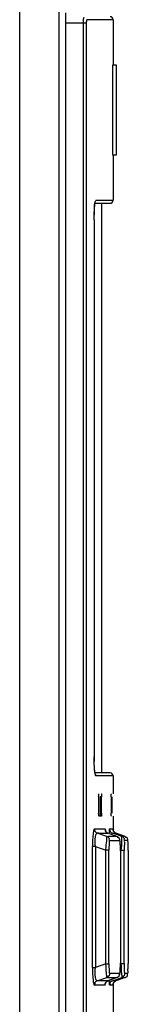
# Model space of a CAD drawing. Header units: inches. Extents: x 0 to 117, y 0 to 83.
# Tile 24 of 70: x 58.103 to 58.387, y 47.745 to 50.331. Entities that reach past the tile are written whole.
import ezdxf

# ---------------------------------------------------------------- set-up
doc = ezdxf.new("R2010")
doc.units = ezdxf.units.IN
doc.header["$LTSCALE"] = 6.431102
doc.header["$MEASUREMENT"] = 0
doc.layers.get('0').update_dxf_attribs({"linetype": 'CONTINUOUS'})

msp = doc.modelspace()

# ---------------------------------------------------------------- linework, layer by layer
at = {"color": 7, "linetype": 'CONTINUOUS'}
for p, q in [((58.1027, 28.1328), (58.1027, 52.5887)), ((58.206, 28.1247), (58.206, 52.5887)), ((58.2224, 50.3492), (58.2224, 45.2696)), ((58.3474, 50.331), (58.2786, 50.331)), ((58.3474, 50.331), (58.3474, 50.2119)), ((58.2224, 50.3231), (58.2777, 50.3231)), ((58.2699, 45.3113), (58.2699, 50.3231)), ((58.2777, 45.3113), (58.2777, 50.3231)), ((58.3456, 50.2119), (58.3456, 49.9757)), ((58.3556, 50.2119), (58.3456, 50.2119)), ((58.3556, 49.9757), (58.3556, 50.2119)), ((58.3456, 49.9757), (58.3556, 49.9757)), ((58.3474, 49.9757), (58.3474, 49.8566)), ((58.3004, 49.8487), (58.3389, 49.8487)), ((58.3022, 49.8566), (58.3468, 49.8566)), ((58.3178, 48.3527), (58.3178, 49.8487)), ((58.2974, 49.8054), (58.2974, 48.3949)), ((58.2974, 49.8054), (58.2974, 49.8054)), ((58.2974, 48.396), (58.2974, 48.396)), ((58.3395, 48.3527), (58.3006, 48.3527)), ((58.3474, 48.3448), (58.3022, 48.3448)), ((58.3474, 48.3448), (58.3474, 48.2976)), ((58.3093, 48.2897), (58.3093, 48.2464)), ((58.3131, 48.2897), (58.3131, 48.2464)), ((58.317, 48.2897), (58.3131, 48.2897)), ((58.3158, 48.2976), (58.3165, 48.2976)), ((58.317, 48.2464), (58.317, 48.2897)), ((58.3422, 48.2897), (58.3422, 48.2464)), ((58.3448, 48.2464), (58.3448, 48.2897)), ((58.3165, 48.2385), (58.3107, 48.2385)), ((58.3131, 48.2464), (58.317, 48.2464)), ((58.3474, 48.2385), (58.3474, 48.2011)), ((58.298, 48.2054), (58.3258, 48.2054)), ((58.3305, 48.1856), (58.3057, 48.1943)), ((58.3095, 48.1943), (58.3057, 48.1943)), ((58.3095, 48.1943), (58.3313, 48.1943)), ((58.3313, 48.1943), (58.3336, 48.1943)), ((58.3336, 48.1943), (58.3335, 48.1943)), ((58.3571, 48.1856), (58.3336, 48.1943)), ((58.3569, 48.1856), (58.3337, 48.1856)), ((58.3376, 48.2054), (58.3463, 48.2054)), ((58.3585, 48.1896), (58.3454, 48.1943)), ((58.3538, 48.1943), (58.3535, 48.1943)), ((58.3546, 48.1943), (58.3538, 48.1943)), ((58.3783, 48.1857), (58.3546, 48.1943)), ((58.3546, 48.1943), (58.3546, 48.1943)), ((58.3546, 48.1943), (58.3596, 48.1925)), ((58.3569, 48.1856), (58.357, 48.1856)), ((58.357, 48.1856), (58.357, 48.1856)), ((58.3696, 48.1856), (58.3585, 48.1896)), ((58.3596, 48.1925), (58.3783, 48.1857)), ((58.3783, 48.1857), (58.3711, 48.1857)), ((58.3783, 48.1857), (58.3783, 48.1857)), ((58.2933, 47.8416), (58.2933, 48.159)), ((58.301, 48.159), (58.2933, 48.159)), ((58.301, 48.159), (58.301, 47.8416)), ((58.301, 48.159), (58.3281, 48.1495)), ((58.3647, 48.1745), (58.3383, 48.1745)), ((58.3861, 48.1746), (58.3773, 48.1746)), ((58.3281, 47.8511), (58.3281, 48.1495)), ((58.3358, 48.1495), (58.3281, 48.1495)), ((58.3358, 47.8511), (58.3358, 48.1495)), ((58.3663, 48.1504), (58.3663, 47.8526)), ((58.3663, 48.1481), (58.3663, 48.1481)), ((58.3762, 48.1491), (58.3685, 48.1491)), ((58.3762, 47.8516), (58.3762, 48.1491)), ((58.3863, 48.1486), (58.3863, 47.8521)), ((58.3281, 47.8511), (58.301, 47.8416)), ((58.3281, 47.8511), (58.3358, 47.8511)), ((58.3663, 47.8526), (58.3663, 47.8526)), ((58.3685, 47.8516), (58.3762, 47.8516)), ((58.369, 47.8453), (58.3685, 47.8516)), ((58.3863, 47.8474), (58.3863, 47.8521)), ((58.2933, 47.8416), (58.301, 47.8416)), ((58.3383, 47.8261), (58.3647, 47.8261)), ((58.3773, 47.8261), (58.3856, 47.8261)), ((58.3863, 47.8431), (58.3863, 47.8474)), ((58.3057, 47.8063), (58.3305, 47.815)), ((58.3135, 47.8063), (58.3057, 47.8063)), ((58.3161, 47.8063), (58.3135, 47.8063)), ((58.3276, 47.8063), (58.3161, 47.8063)), ((58.3336, 47.8063), (58.3276, 47.8063)), ((58.3305, 47.815), (58.3545, 47.815)), ((58.3335, 47.8063), (58.3336, 47.8063)), ((58.3571, 47.815), (58.3336, 47.8063)), ((58.3417, 47.8093), (58.3336, 47.8063)), ((58.3569, 47.815), (58.3417, 47.8093)), ((58.3454, 47.8063), (58.3585, 47.811)), ((58.3468, 47.7952), (58.3469, 47.7963)), ((58.3474, 47.7987), (58.3474, 47.6007)), ((58.3536, 47.8063), (58.3544, 47.8063)), ((58.3544, 47.8063), (58.3546, 47.8063)), ((58.3545, 47.815), (58.3569, 47.815)), ((58.3783, 47.815), (58.3546, 47.8063)), ((58.3595, 47.8081), (58.3546, 47.8063)), ((58.3546, 47.8063), (58.3546, 47.8063)), ((58.357, 47.815), (58.3569, 47.815)), ((58.357, 47.815), (58.357, 47.815)), ((58.3585, 47.811), (58.3696, 47.815)), ((58.3783, 47.815), (58.3595, 47.8081)), ((58.3696, 47.815), (58.3779, 47.815)), ((58.3783, 47.815), (58.3783, 47.815)), ((58.3258, 47.7952), (58.298, 47.7952)), ((58.3468, 47.7952), (58.3376, 47.7952))]:
    msp.add_line(p, q, dxfattribs=at)
for points in [[(58.2974, 49.8054), (58.2975, 49.8088), (58.2975, 49.8124), (58.2976, 49.8159), (58.2976, 49.8193), (58.2977, 49.8226), (58.2979, 49.8257), (58.298, 49.8288), (58.2981, 49.8317), (58.2983, 49.8344), (58.2985, 49.837), (58.2987, 49.8394), (58.2989, 49.8416), (58.2991, 49.8436), (58.2993, 49.8455), (58.2996, 49.8471), (58.2998, 49.8486), (58.3, 49.8498), (58.3002, 49.8508), (58.3004, 49.8515)], [(58.2977, 48.3807), (58.2976, 48.3841), (58.2975, 48.3876), (58.2975, 48.3912), (58.2974, 48.3949)], [(58.2979, 48.3743), (58.2978, 48.3774), (58.2977, 48.3807)], [(58.3006, 48.3491), (58.3006, 48.3491), (58.3005, 48.3493), (58.3003, 48.35), (58.3001, 48.3509), (58.2999, 48.352), (58.2997, 48.3534), (58.2995, 48.3549), (58.2992, 48.3567), (58.299, 48.3587), (58.2988, 48.3608), (58.2986, 48.3632), (58.2984, 48.3657), (58.2982, 48.3684), (58.2981, 48.3712), (58.2979, 48.3743)], [(58.298, 48.2054), (58.298, 48.2048), (58.2981, 48.2041), (58.2981, 48.2035), (58.2983, 48.2029), (58.2984, 48.2022), (58.2986, 48.2016), (58.2988, 48.201), (58.2991, 48.2004), (58.2994, 48.1998)], [(58.2994, 48.1998), (58.2999, 48.199), (58.3004, 48.1982), (58.301, 48.1975), (58.3017, 48.1968), (58.3024, 48.1962), (58.3032, 48.1956), (58.304, 48.1951), (58.3048, 48.1947), (58.3057, 48.1943)], [(58.3272, 48.2002), (58.327, 48.2009), (58.3269, 48.2011)], [(58.3335, 48.1943), (58.3316, 48.1953), (58.3299, 48.1966), (58.3286, 48.1979), (58.3277, 48.1992), (58.3272, 48.2002)], [(58.3376, 48.2054), (58.3376, 48.2045), (58.3377, 48.2036), (58.3379, 48.2027), (58.3382, 48.2018), (58.3385, 48.2009), (58.3389, 48.2001), (58.3393, 48.1993), (58.3398, 48.1985), (58.3404, 48.1978)], [(58.3404, 48.1978), (58.3409, 48.1973), (58.3414, 48.1968), (58.3419, 48.1963), (58.3424, 48.1959), (58.3429, 48.1955), (58.3435, 48.1952), (58.3441, 48.1949), (58.3447, 48.1946), (58.3454, 48.1943)], [(58.3469, 48.2042), (58.3469, 48.2042), (58.3469, 48.2041)], [(58.3489, 48.1988), (58.3481, 48.2), (58.3476, 48.2013), (58.3472, 48.2023), (58.3471, 48.2031), (58.347, 48.2037), (58.3469, 48.204)], [(58.3546, 48.1943), (58.3539, 48.1946), (58.3523, 48.1955), (58.3509, 48.1965), (58.3498, 48.1976), (58.3489, 48.1988)], [(58.3663, 48.1504), (58.3663, 48.1534), (58.3662, 48.1563), (58.3662, 48.1591), (58.3661, 48.1617), (58.366, 48.1641), (58.3659, 48.1664), (58.3658, 48.1684), (58.3656, 48.1702), (58.3655, 48.1719), (58.3653, 48.1733), (58.3651, 48.1747), (58.3649, 48.176), (58.3646, 48.1773), (58.3641, 48.1787), (58.3633, 48.1802), (58.3622, 48.1819), (58.3606, 48.1835), (58.3586, 48.1849), (58.357, 48.1856)], [(58.3662, 47.842), (58.3662, 47.8452), (58.3663, 47.8486), (58.3663, 47.8522)], [(58.3627, 47.8194), (58.3638, 47.8213), (58.3645, 47.8231), (58.3649, 47.8246), (58.3651, 47.826), (58.3654, 47.8276), (58.3655, 47.8294), (58.3657, 47.8314), (58.3659, 47.8336), (58.366, 47.8362), (58.3661, 47.839), (58.3662, 47.842)], [(58.3258, 47.7952), (58.3258, 47.796), (58.3259, 47.7967), (58.326, 47.7975), (58.3262, 47.7983), (58.3264, 47.799), (58.3267, 47.7997), (58.327, 47.8005), (58.3274, 47.8011), (58.3278, 47.8018)], [(58.3272, 47.8013), (58.3271, 47.8005), (58.327, 47.7999), (58.3269, 47.7995), (58.3269, 47.7995), (58.327, 47.7999), (58.3274, 47.8009), (58.3282, 47.8022)], [(58.3278, 47.8018), (58.3283, 47.8025), (58.3288, 47.8031), (58.3294, 47.8037), (58.33, 47.8042), (58.3307, 47.8047), (58.3313, 47.8052), (58.3321, 47.8056), (58.3328, 47.806), (58.3336, 47.8063)], [(58.3294, 47.8036), (58.3313, 47.8051), (58.3335, 47.8063)], [(58.3469, 47.7965), (58.3469, 47.7965), (58.3469, 47.7964), (58.3469, 47.7966), (58.347, 47.7969), (58.347, 47.7974), (58.3472, 47.7982), (58.3475, 47.7991), (58.348, 47.8003), (58.3486, 47.8015), (58.3494, 47.8026), (58.3505, 47.8037), (58.3512, 47.8043)], [(58.3511, 47.8043), (58.3515, 47.8046), (58.3518, 47.8049), (58.3522, 47.8051), (58.3526, 47.8053), (58.353, 47.8056), (58.3534, 47.8058), (58.3538, 47.806), (58.3542, 47.8061)], [(58.357, 47.815), (58.3589, 47.8159), (58.3611, 47.8175), (58.3627, 47.8194)]]:
    msp.add_lwpolyline(points, dxfattribs=at)
for centre, radius, start, end in [((58.3395, 50.331), 0.00787, 0, 90), ((58.3395, 49.8566), 0.00787, 270.0001, 360), ((58.8691, 48.3966), 0.5717, 180.064, 180.7474), ((58.8294, 48.3961), 0.5319, 180.744, 181.4447), ((58.2943, 48.3448), 0.0079, 359.9696, 39.5373), ((58.3395, 48.3448), 0.00787, 0, 89.9999), ((58.9345, 48.1495), 0.5582, 179.1534, 179.5829), ((58.9955, 48.149), 0.6192, 179.5793, 179.9984), ((57.8692, 47.8529), 0.497, 359.411, 359.9616), ((57.9374, 47.8522), 0.4289, 358.8284, 359.4155), ((57.2687, 47.7599), 1.1036, 4.1252, 4.4394)]:
    msp.add_arc(centre, radius, start, end, dxfattribs=at)
for points, knots in [([(58.2699, 50.3231), (58.2699, 50.325), (58.27, 50.3295), (58.2697, 50.3329), (58.2704, 50.3376), (58.2705, 50.3355), (58.2706, 50.3348)], [0, 0, 0, 0, 0.355993, 0.810344, 0.875006, 1, 1, 1, 1]), ([(58.2777, 50.3231), (58.2777, 50.3249), (58.2783, 50.3267), (58.2777, 50.331), (58.2786, 50.331)], [0, 0, 0, 0, 0.671766, 1, 1, 1, 1]), ([(58.2974, 49.8054), (58.2974, 49.8167), (58.2991, 49.8329), (58.2984, 49.8513), (58.3016, 49.8561)], [0, 0, 0, 0, 0.662187, 1, 1, 1, 1]), ([(58.3022, 48.3448), (58.3012, 48.3449), (58.3003, 48.3498), (58.2982, 48.3608), (58.2978, 48.3735), (58.2976, 48.3827)], [0, 0, 0, 0, 0.080849, 0.286908, 1, 1, 1, 1]), ([(58.3093, 48.2897), (58.3093, 48.2915), (58.31, 48.2932), (58.3091, 48.2976), (58.3099, 48.2976)], [0, 0, 0, 0, 0.673997, 1, 1, 1, 1]), ([(58.3165, 48.2976), (58.3173, 48.2976), (58.3163, 48.2932), (58.317, 48.2915), (58.317, 48.2897)], [0, 0, 0, 0, 0.325495, 1, 1, 1, 1]), ([(58.3422, 48.2897), (58.3422, 48.2915), (58.343, 48.2932), (58.3416, 48.2976), (58.3425, 48.2976)], [0, 0, 0, 0, 0.676405, 1, 1, 1, 1]), ([(58.3099, 48.2385), (58.3091, 48.2385), (58.31, 48.2428), (58.3093, 48.2446), (58.3093, 48.2464)], [0, 0, 0, 0, 0.326003, 1, 1, 1, 1]), ([(58.3131, 48.2464), (58.3131, 48.2446), (58.3124, 48.2428), (58.3134, 48.2385), (58.3125, 48.2385)], [0, 0, 0, 0, 0.674503, 1, 1, 1, 1]), ([(58.317, 48.2464), (58.317, 48.2446), (58.3163, 48.2428), (58.3173, 48.2385), (58.3165, 48.2385)], [0, 0, 0, 0, 0.674505, 1, 1, 1, 1]), ([(58.3425, 48.2385), (58.3416, 48.2385), (58.343, 48.2429), (58.3422, 48.2446), (58.3422, 48.2464)], [0, 0, 0, 0, 0.323595, 1, 1, 1, 1]), ([(58.298, 48.2054), (58.2969, 48.2049), (58.2957, 48.1998), (58.2935, 48.1853), (58.2933, 48.1702), (58.2933, 48.159)], [0, 0, 0, 0, 0.079116, 0.285069, 1, 1, 1, 1]), ([(58.301, 48.159), (58.3003, 48.1677), (58.2997, 48.176), (58.3024, 48.195), (58.3057, 48.1943)], [0, 0, 0, 0, 0.722717, 1, 1, 1, 1]), ([(58.3258, 48.2054), (58.3263, 48.2054), (58.3267, 48.203), (58.327, 48.2018), (58.3271, 48.2005)], [0, 0, 0, 0, 0.272685, 1, 1, 1, 1]), ([(58.3271, 48.1991), (58.3268, 48.1998), (58.3266, 48.2015), (58.3274, 48.2031), (58.328, 48.2038)], [0, 0, 0, 0, 0.445628, 1, 1, 1, 1]), ([(58.3336, 48.1943), (58.3322, 48.1948), (58.3298, 48.196), (58.3277, 48.1979), (58.3271, 48.1991)], [0, 0, 0, 0, 0.512012, 1, 1, 1, 1]), ([(58.3281, 48.1495), (58.3284, 48.1541), (58.3292, 48.1661), (58.3312, 48.1782), (58.3305, 48.1856)], [0, 0, 0, 0, 0.380703, 1, 1, 1, 1]), ([(58.3305, 48.1856), (58.3326, 48.1849), (58.337, 48.1833), (58.3373, 48.1778), (58.3361, 48.1762)], [0, 0, 0, 0, 0.523076, 1, 1, 1, 1]), ([(58.3376, 48.2054), (58.3366, 48.2054), (58.3373, 48.1991), (58.3363, 48.1964), (58.3362, 48.1934)], [0, 0, 0, 0, 0.253788, 1, 1, 1, 1]), ([(58.3454, 48.1943), (58.3449, 48.1944), (58.3435, 48.1933), (58.3434, 48.1918), (58.3432, 48.1908)], [0, 0, 0, 0, 0.318192, 1, 1, 1, 1]), ([(58.3481, 48.1991), (58.3478, 48.1998), (58.3476, 48.2015), (58.3484, 48.2031), (58.349, 48.2038)], [0, 0, 0, 0, 0.445451, 1, 1, 1, 1]), ([(58.3546, 48.1943), (58.3533, 48.1948), (58.3508, 48.196), (58.3487, 48.1979), (58.3481, 48.1991)], [0, 0, 0, 0, 0.512194, 1, 1, 1, 1]), ([(58.3685, 48.1491), (58.3692, 48.1576), (58.3708, 48.1694), (58.3698, 48.1805), (58.3704, 48.1851), (58.3696, 48.1856)], [0, 0, 0, 0, 0.700461, 0.916041, 1, 1, 1, 1]), ([(58.3696, 48.1856), (58.3716, 48.1849), (58.3761, 48.1834), (58.3764, 48.1778), (58.3751, 48.1763)], [0, 0, 0, 0, 0.523775, 1, 1, 1, 1]), ([(58.3861, 48.1746), (58.3861, 48.1768), (58.3862, 48.1815), (58.381, 48.1837), (58.3791, 48.1831)], [0, 0, 0, 0, 0.524112, 1, 1, 1, 1]), ([(58.3383, 48.1745), (58.3359, 48.1746), (58.3375, 48.1612), (58.3358, 48.1555), (58.3358, 48.1495)], [0, 0, 0, 0, 0.283249, 1, 1, 1, 1]), ([(58.3647, 48.1745), (58.3647, 48.1767), (58.3648, 48.1814), (58.3596, 48.1836), (58.3577, 48.183)], [0, 0, 0, 0, 0.524387, 1, 1, 1, 1]), ([(58.3663, 48.1481), (58.3663, 48.1543), (58.3666, 48.1635), (58.3652, 48.1706), (58.3653, 48.1745), (58.3647, 48.1745)], [0, 0, 0, 0, 0.70524, 0.922427, 1, 1, 1, 1]), ([(58.3773, 48.1746), (58.3761, 48.1738), (58.3777, 48.1666), (58.3764, 48.1619), (58.3763, 48.1578)], [0, 0, 0, 0, 0.263725, 1, 1, 1, 1]), ([(58.3863, 48.1486), (58.3863, 48.1515), (58.3863, 48.1601), (58.3865, 48.1686), (58.3861, 48.1742)], [0, 0, 0, 0, 0.347651, 1, 1, 1, 1]), ([(58.3305, 47.815), (58.3306, 47.816), (58.3299, 47.8281), (58.3289, 47.8401), (58.3281, 47.8511)], [0, 0, 0, 0, 0.082857, 1, 1, 1, 1]), ([(58.3358, 47.8511), (58.3358, 47.8451), (58.3374, 47.839), (58.3359, 47.8265), (58.3383, 47.8261)], [0, 0, 0, 0, 0.717376, 1, 1, 1, 1]), ([(58.3762, 47.8516), (58.3763, 47.8486), (58.3765, 47.8403), (58.3758, 47.8318), (58.3772, 47.8265)], [0, 0, 0, 0, 0.350386, 1, 1, 1, 1]), ([(58.2933, 47.8416), (58.2933, 47.8304), (58.2935, 47.8144), (58.2957, 47.8014), (58.2968, 47.7952), (58.298, 47.7952)], [0, 0, 0, 0, 0.713994, 0.923136, 1, 1, 1, 1]), ([(58.3057, 47.8063), (58.3024, 47.8057), (58.2997, 47.8245), (58.3003, 47.8329), (58.301, 47.8416)], [0, 0, 0, 0, 0.277767, 1, 1, 1, 1]), ([(58.3382, 47.8261), (58.3382, 47.8239), (58.3383, 47.8193), (58.3332, 47.8171), (58.3314, 47.8177)], [0, 0, 0, 0, 0.524865, 1, 1, 1, 1]), ([(58.3633, 47.8198), (58.3636, 47.8204), (58.3639, 47.8222), (58.363, 47.8237), (58.3625, 47.8244)], [0, 0, 0, 0, 0.444523, 1, 1, 1, 1]), ([(58.3647, 47.8261), (58.3662, 47.8266), (58.3647, 47.8347), (58.3661, 47.8392), (58.3662, 47.8434)], [0, 0, 0, 0, 0.273523, 1, 1, 1, 1]), ([(58.3696, 47.815), (58.3715, 47.8163), (58.3687, 47.8266), (58.3698, 47.8335), (58.3694, 47.8393)], [0, 0, 0, 0, 0.284597, 1, 1, 1, 1]), ([(58.3773, 47.8261), (58.3773, 47.8239), (58.3774, 47.8192), (58.3723, 47.817), (58.3704, 47.8176)], [0, 0, 0, 0, 0.524122, 1, 1, 1, 1]), ([(58.3848, 47.8198), (58.3851, 47.8204), (58.3853, 47.8222), (58.3845, 47.8237), (58.3839, 47.8244)], [0, 0, 0, 0, 0.445481, 1, 1, 1, 1]), ([(58.3861, 47.8261), (58.3868, 47.8274), (58.3855, 47.8335), (58.3863, 47.8389), (58.3863, 47.8431)], [0, 0, 0, 0, 0.266095, 1, 1, 1, 1]), ([(58.3057, 47.8063), (58.3028, 47.8052), (58.2976, 47.8022), (58.2994, 47.7978), (58.3001, 47.7969)], [0, 0, 0, 0, 0.72474, 1, 1, 1, 1]), ([(58.3258, 47.7952), (58.3262, 47.7954), (58.3266, 47.7973), (58.327, 47.7988), (58.3271, 47.8)], [0, 0, 0, 0, 0.298757, 1, 1, 1, 1]), ([(58.3362, 47.8072), (58.3362, 47.8058), (58.3365, 47.8021), (58.3366, 47.7983), (58.3372, 47.796)], [0, 0, 0, 0, 0.358835, 1, 1, 1, 1]), ([(58.3454, 47.8063), (58.3433, 47.8055), (58.3389, 47.804), (58.3386, 47.7984), (58.3398, 47.7969)], [0, 0, 0, 0, 0.523938, 1, 1, 1, 1]), ([(58.3569, 47.815), (58.3575, 47.8152), (58.3588, 47.8157), (58.3599, 47.8164), (58.3605, 47.8168)], [0, 0, 0, 0, 0.485853, 1, 1, 1, 1]), ([(58.3605, 47.8168), (58.3611, 47.8172), (58.3622, 47.818), (58.363, 47.8192), (58.3633, 47.8198)], [0, 0, 0, 0, 0.520216, 1, 1, 1, 1]), ([(58.3783, 47.815), (58.3796, 47.8154), (58.3821, 47.8166), (58.3842, 47.8186), (58.3848, 47.8198)], [0, 0, 0, 0, 0.512131, 1, 1, 1, 1])]:
    msp.add_open_spline(points, degree=3, knots=knots, dxfattribs=at)
msp.add_open_spline([(58.3468, 47.7952), (58.3468, 47.7986), (58.3485, 47.8022), (58.3511, 47.8043)], degree=3, dxfattribs=at)

doc.saveas('drawing.dxf')
